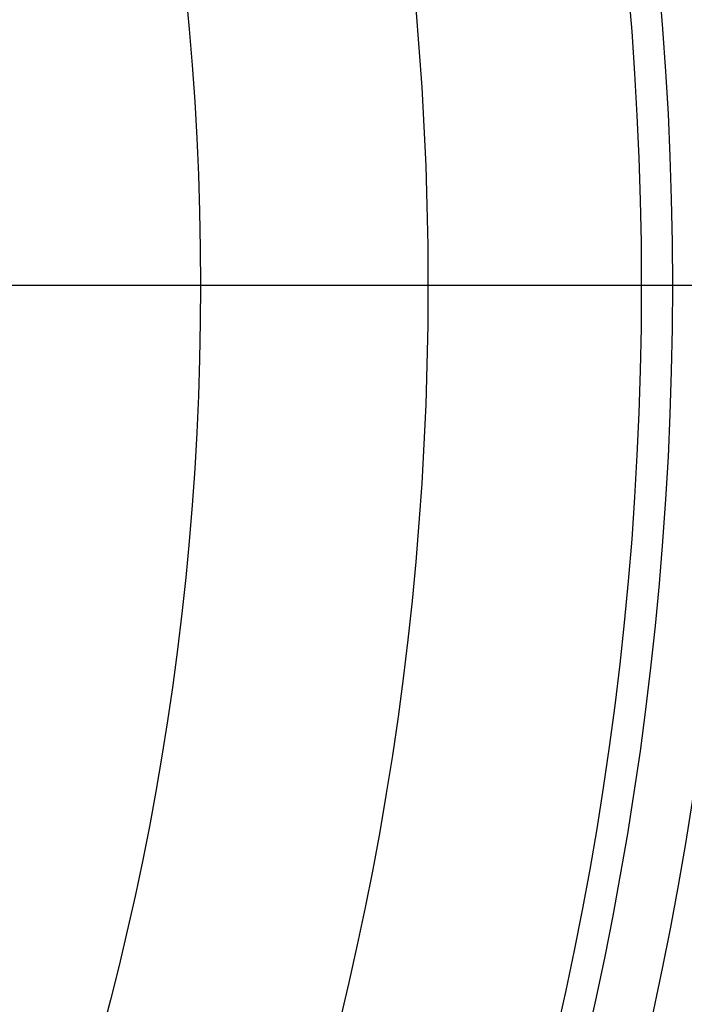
# Model space of a CAD drawing. Header units: millimetres. Extents: x -81 to 429, y -255 to 255.
# Tile 214 of 256: x 350 to 394, y -47 to 17. Entities that reach past the tile are written whole.
import ezdxf

# ---------------------------------------------------------------- set-up
doc = ezdxf.new("R2010")
doc.units = ezdxf.units.MM
doc.layers.add('Flora Ø50', color=5, linetype='Continuous', true_color=0x0000ff)

msp = doc.modelspace()

# ---------------------------------------------------------------- linework, layer by layer
at = {"layer": 'Flora Ø50'}
for centre, radius in [((174, 0, 374.187), 254.918), ((174, 0, 355.325), 240.858), ((174, 0, 345.703), 240.505), ((174, 0, 390), 237.5), ((174, 0, 170), 203.108), ((174, 0, 214.058), 188.137)]:
    msp.add_circle(centre, radius, dxfattribs=at)
at = {"layer": 'Flora Ø50', "extrusion": (0, 0, -1)}
for centre, radius in [((-174, 0, -390), 223.067), ((-174, 0, -388.584), 219.195), ((-174, 0, -385.004), 217.151)]:
    msp.add_arc(centre, radius, 0, 270, dxfattribs=at)
at = {"layer": 'Flora Ø50'}
for points, degree in [([(329.54, 0, 22), (391.151, 0, 385.004)], 1), ([(348, 0), (375.764, 0, 157.458), (400.553, 0, 314.916)], 2)]:
    msp.add_open_spline(points, degree=degree, dxfattribs=at)

doc.saveas('drawing.dxf')
